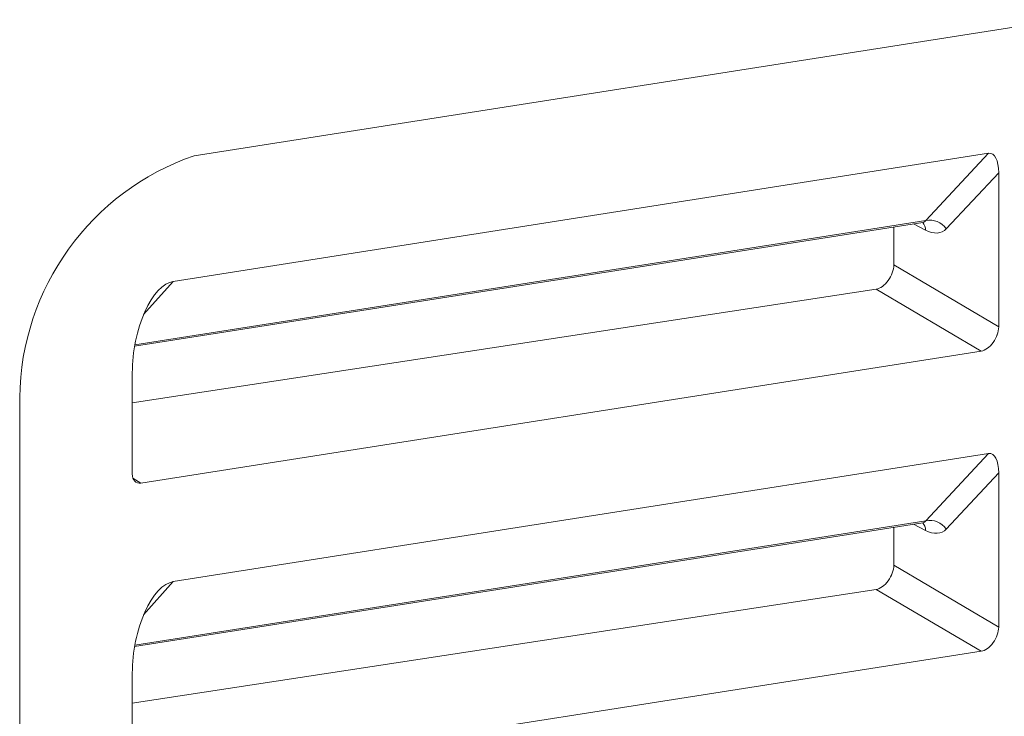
# Model space of a CAD drawing. Header units: millimetres. Extents: x -420 to 420, y -297 to 297.
# Tile 149 of 197: x 278 to 294, y 71 to 82. Entities that reach past the tile are written whole.
import ezdxf

# ---------------------------------------------------------------- set-up
doc = ezdxf.new("R2010")
doc.units = ezdxf.units.MM
doc.header["$MEASUREMENT"] = 0
doc.layers.add('layer 1', color=7, linetype='Continuous')

msp = doc.modelspace()

# ---------------------------------------------------------------- linework, layer by layer
at = {"layer": 'layer 1', "color": 7, "lineweight": 9}
for points in [[(294.7457, 82.1648), (294.7457, 82.1648), (280.5379, 79.9342), (280.5379, 79.9342)], [(280.5379, 79.9342), (278.8434, 79.3491), (277.6988, 77.763), (277.6777, 75.9704)], [(280.1965, 77.8755), (280.1965, 77.8755), (293.5673, 79.9747), (293.5673, 79.9747)], [(292.5376, 78.8729), (292.5376, 78.8729), (293.5673, 79.9747), (293.5673, 79.9747)], [(293.7326, 79.6573), (293.7326, 79.8583), (293.6642, 79.9898), (293.5673, 79.9747)], [(293.7326, 79.6573), (293.7326, 79.8583), (293.6642, 79.9898), (293.5673, 79.9747)], [(293.7326, 79.6573), (293.7326, 79.8583), (293.6642, 79.9898), (293.5673, 79.9747)], [(293.7326, 79.6573), (293.7326, 79.8583), (293.6642, 79.9898), (293.5673, 79.9747)], [(293.7326, 79.6573), (293.7326, 79.8583), (293.6642, 79.9898), (293.5673, 79.9747)], [(293.7326, 79.6573), (293.7326, 79.8583), (293.6642, 79.9898), (293.5673, 79.9747)], [(293.7326, 79.6573), (293.7326, 79.8583), (293.6642, 79.9898), (293.5673, 79.9747)], [(293.7326, 79.6573), (293.7326, 79.8583), (293.6642, 79.9898), (293.5673, 79.9747)], [(293.7326, 79.6573), (293.7326, 79.8583), (293.6642, 79.9898), (293.5673, 79.9747)], [(293.7326, 79.6573), (293.7326, 79.8583), (293.6642, 79.9898), (293.5673, 79.9747)], [(293.7326, 79.6573), (293.7326, 79.8583), (293.6642, 79.9898), (293.5673, 79.9747)], [(293.7326, 79.6573), (293.7326, 79.8583), (293.6642, 79.9898), (293.5673, 79.9747)], [(293.7326, 79.6573), (293.7326, 79.8583), (293.6642, 79.9898), (293.5673, 79.9747)], [(293.7326, 79.6573), (293.7326, 79.8583), (293.6642, 79.9898), (293.5673, 79.9747)], [(293.7326, 79.6573), (293.7326, 79.8583), (293.6642, 79.9898), (293.5673, 79.9747)], [(293.7326, 79.6573), (293.7326, 79.8583), (293.6642, 79.9898), (293.5673, 79.9747)], [(293.7326, 79.6573), (293.7326, 79.8583), (293.6642, 79.9898), (293.5673, 79.9747)], [(293.7326, 79.6573), (293.7326, 79.8583), (293.6642, 79.9898), (293.5673, 79.9747)], [(293.7326, 79.6573), (293.7326, 79.8583), (293.6642, 79.9898), (293.5673, 79.9747)], [(293.7326, 79.6573), (293.7326, 79.8583), (293.6642, 79.9897), (293.5673, 79.9747)], [(293.7326, 79.6573), (293.7326, 79.8583), (293.6642, 79.9897), (293.5673, 79.9747)], [(293.5673, 79.9747), (293.5673, 79.9747), (293.5673, 79.9747), (293.5673, 79.9747)], [(293.7326, 79.6573), (293.7326, 79.6573), (292.8735, 78.738), (292.8735, 78.738)], [(293.7326, 77.1294), (293.7326, 77.1294), (293.7326, 79.6573), (293.7326, 79.6573)], [(293.7326, 79.6573), (293.7326, 79.6573), (293.7326, 79.6573), (293.7326, 79.6573)], [(279.5624, 76.8119), (279.5624, 76.8119), (292.4913, 78.8418), (292.4913, 78.8418)], [(279.5666, 76.8365), (279.5666, 76.8365), (292.5376, 78.8729), (292.5376, 78.8729)], [(292.5325, 78.7152), (292.5325, 78.7152), (292.338, 78.8177), (292.338, 78.8177)], [(292.5325, 78.7152), (292.5351, 78.7616), (292.5184, 78.8072), (292.4865, 78.841)], [(292.4913, 78.8418), (292.512, 78.845), (292.5277, 78.8554), (292.5376, 78.8729)], [(292.4913, 78.8418), (292.512, 78.845), (292.5277, 78.8554), (292.5376, 78.8729)], [(292.4913, 78.8418), (292.512, 78.845), (292.5277, 78.8554), (292.5376, 78.8729)], [(292.4913, 78.8418), (292.512, 78.845), (292.5277, 78.8554), (292.5376, 78.8729)], [(292.4913, 78.8418), (292.512, 78.845), (292.5277, 78.8554), (292.5376, 78.8729)], [(292.4913, 78.8418), (292.512, 78.845), (292.5277, 78.8554), (292.5376, 78.8727)], [(292.4913, 78.8418), (292.512, 78.845), (292.5277, 78.8554), (292.5376, 78.8727)], [(292.4913, 78.8418), (292.512, 78.845), (292.5277, 78.8554), (292.5376, 78.8727)], [(292.4913, 78.8418), (292.512, 78.845), (292.5277, 78.8554), (292.5376, 78.8727)], [(292.4913, 78.8418), (292.512, 78.845), (292.5277, 78.8554), (292.5376, 78.8727)], [(292.4913, 78.8415), (292.512, 78.845), (292.5277, 78.8554), (292.5376, 78.8727)], [(292.4913, 78.8415), (292.512, 78.845), (292.5277, 78.8554), (292.5376, 78.8727)], [(292.4913, 78.8415), (292.512, 78.845), (292.5277, 78.8554), (292.5376, 78.8727)], [(292.4913, 78.8415), (292.512, 78.845), (292.5277, 78.8554), (292.5376, 78.8727)], [(292.4913, 78.8415), (292.512, 78.845), (292.5277, 78.8554), (292.5376, 78.8727)], [(292.4913, 78.8415), (292.512, 78.845), (292.5277, 78.8554), (292.5376, 78.8727)], [(292.4913, 78.8415), (292.512, 78.845), (292.5277, 78.8554), (292.5376, 78.8727)], [(292.4913, 78.8415), (292.512, 78.845), (292.5277, 78.8554), (292.5376, 78.8727)], [(292.4913, 78.8415), (292.512, 78.8447), (292.5277, 78.8554), (292.5376, 78.8727)], [(292.4913, 78.8415), (292.512, 78.8447), (292.5277, 78.8554), (292.5376, 78.8727)], [(292.4913, 78.8415), (292.512, 78.8447), (292.5277, 78.8554), (292.5376, 78.8727)], [(292.4913, 78.8418), (292.4913, 78.8418), (292.4913, 78.8415), (292.4913, 78.8415)], [(292.8735, 78.738), (292.7987, 78.8464), (292.6665, 78.8994), (292.5376, 78.8729)], [(292.5376, 78.8729), (292.5376, 78.8729), (292.5376, 78.8727), (292.5376, 78.8727)], [(292.0123, 78.7664), (292.0123, 78.7664), (292.0123, 78.1444), (292.0123, 78.1444)], [(292.5325, 78.7152), (292.6677, 78.6439), (292.7935, 78.6522), (292.8735, 78.738)], [(292.5325, 78.7152), (292.6677, 78.6439), (292.7935, 78.6522), (292.8735, 78.738)], [(292.5325, 78.7152), (292.6677, 78.6439), (292.7935, 78.6522), (292.8735, 78.7379)], [(292.5325, 78.7152), (292.6677, 78.6439), (292.7935, 78.6522), (292.8735, 78.7379)], [(292.5325, 78.7152), (292.6677, 78.6439), (292.7935, 78.6522), (292.8735, 78.7379)], [(292.5325, 78.7152), (292.6677, 78.6439), (292.7935, 78.6522), (292.8735, 78.7379)], [(292.5325, 78.7152), (292.6677, 78.6439), (292.7935, 78.6522), (292.8735, 78.7379)], [(292.5325, 78.7149), (292.6677, 78.6439), (292.7935, 78.6522), (292.8735, 78.7379)], [(292.5325, 78.7149), (292.6677, 78.6439), (292.7935, 78.6522), (292.8735, 78.7379)], [(292.5325, 78.7149), (292.6677, 78.6439), (292.7935, 78.6522), (292.8735, 78.7379)], [(292.5325, 78.7149), (292.6677, 78.6439), (292.7935, 78.6522), (292.8735, 78.7379)], [(292.5325, 78.7149), (292.6677, 78.6439), (292.7935, 78.6522), (292.8735, 78.7379)], [(292.5325, 78.7149), (292.6677, 78.6439), (292.7935, 78.6522), (292.8735, 78.7379)], [(292.5325, 78.7149), (292.6677, 78.6439), (292.7935, 78.6522), (292.8735, 78.7379)], [(292.5325, 78.7149), (292.6677, 78.6439), (292.7935, 78.6522), (292.8735, 78.7379)], [(292.5325, 78.7149), (292.6677, 78.6439), (292.7935, 78.6522), (292.8735, 78.7379)], [(292.5325, 78.7149), (292.6677, 78.6439), (292.7935, 78.6522), (292.8735, 78.7379)], [(292.5325, 78.7149), (292.6677, 78.6439), (292.7935, 78.6522), (292.8735, 78.7379)], [(292.5325, 78.7149), (292.6677, 78.6439), (292.7935, 78.6522), (292.8735, 78.7379)], [(292.5325, 78.7149), (292.6677, 78.6439), (292.7935, 78.6522), (292.8735, 78.7379)], [(292.5325, 78.7149), (292.6677, 78.6439), (292.7935, 78.6522), (292.8735, 78.7379)], [(292.5325, 78.7152), (292.5325, 78.7152), (292.5325, 78.7149), (292.5325, 78.7149)], [(292.8735, 78.738), (292.8735, 78.738), (292.8735, 78.7379), (292.8735, 78.7379)], [(292.0123, 78.1444), (292.0123, 78.1444), (293.7326, 77.1294), (293.7326, 77.1294)], [(292.0123, 78.1444), (292.0123, 78.1444), (292.0123, 78.1444), (292.0123, 78.1444)], [(280.1965, 77.8755), (280.1965, 77.8755), (279.7091, 77.3301), (279.7091, 77.3301)], [(280.1965, 77.8755), (280.1965, 77.8755), (280.1965, 77.8755), (280.1965, 77.8755)], [(291.9209, 77.8906), (291.9209, 77.8906), (291.9209, 77.8906), (291.9209, 77.8906)], [(291.7248, 77.7489), (291.7248, 77.7489), (279.5249, 75.8824), (279.5249, 75.8824)], [(293.4469, 76.7332), (293.4469, 76.7332), (291.7248, 77.7489), (291.7248, 77.7489)], [(291.7248, 77.7489), (291.7248, 77.7489), (291.7248, 77.7489), (291.7248, 77.7489)], [(279.7296, 77.3776), (279.7296, 77.3776), (279.7296, 77.3776), (279.7296, 77.3776)], [(293.7326, 77.1294), (293.7326, 77.1294), (293.7326, 77.1292), (293.7326, 77.1292)], [(293.6419, 76.8754), (293.6419, 76.8754), (293.6419, 76.8753), (293.6419, 76.8753)], [(279.6649, 74.5696), (279.6649, 74.5696), (293.4469, 76.7332), (293.4469, 76.7332)], [(293.4469, 76.7332), (293.4469, 76.7332), (293.4469, 76.733), (293.4469, 76.733)], [(279.5249, 76.3773), (279.5249, 76.3773), (279.5249, 76.3771), (279.5249, 76.3771)], [(279.5249, 76.3773), (279.5249, 76.3773), (279.5249, 74.7198), (279.5249, 74.7198)], [(277.6777, 75.9704), (277.6777, 75.9704), (277.6777, 44.2931), (277.6777, 44.2931)], [(280.1965, 72.9535), (280.1965, 72.9535), (293.5673, 75.0526), (293.5673, 75.0526)], [(292.5376, 73.9507), (292.5376, 73.9507), (293.5673, 75.0526), (293.5673, 75.0526)], [(293.7326, 74.7353), (293.7326, 74.9362), (293.6642, 75.0679), (293.5673, 75.0526)], [(293.7326, 74.7353), (293.7326, 74.9362), (293.6642, 75.0679), (293.5673, 75.0526)], [(293.7326, 74.7353), (293.7326, 74.9362), (293.6642, 75.0679), (293.5673, 75.0526)], [(293.7326, 74.7353), (293.7326, 74.9362), (293.6642, 75.0679), (293.5673, 75.0526)], [(293.7326, 74.7353), (293.7326, 74.9362), (293.6642, 75.0679), (293.5673, 75.0526)], [(293.7326, 74.7353), (293.7326, 74.9362), (293.6642, 75.0677), (293.5673, 75.0526)], [(293.7326, 74.7353), (293.7326, 74.9362), (293.6642, 75.0677), (293.5673, 75.0526)], [(293.7326, 74.7353), (293.7326, 74.9362), (293.6642, 75.0677), (293.5673, 75.0526)], [(293.7326, 74.7353), (293.7326, 74.9362), (293.6642, 75.0677), (293.5673, 75.0526)], [(293.7326, 74.7353), (293.7326, 74.9361), (293.6642, 75.0677), (293.5673, 75.0526)], [(293.7326, 74.7353), (293.7326, 74.9361), (293.6642, 75.0677), (293.5673, 75.0526)], [(293.7326, 74.7353), (293.7326, 74.9361), (293.6642, 75.0677), (293.5673, 75.0526)], [(293.7326, 74.7353), (293.7326, 74.9361), (293.6642, 75.0677), (293.5673, 75.0526)], [(293.7326, 74.7353), (293.7326, 74.9361), (293.6642, 75.0677), (293.5673, 75.0526)], [(293.7326, 74.7353), (293.7326, 74.9361), (293.6642, 75.0677), (293.5673, 75.0526)], [(293.7326, 74.7353), (293.7326, 74.9361), (293.6642, 75.0677), (293.5673, 75.0526)], [(293.7326, 74.7353), (293.7326, 74.9361), (293.6642, 75.0677), (293.5673, 75.0526)], [(293.7326, 74.7353), (293.7326, 74.9361), (293.6642, 75.0677), (293.5673, 75.0526)], [(293.7326, 74.7353), (293.7326, 74.9361), (293.6642, 75.0677), (293.5673, 75.0526)], [(293.7326, 74.7353), (293.7326, 74.9361), (293.6642, 75.0677), (293.5673, 75.0526)], [(293.7326, 74.7353), (293.7326, 74.9361), (293.6642, 75.0677), (293.5673, 75.0526)], [(293.5673, 75.0526), (293.5673, 75.0526), (293.5673, 75.0526), (293.5673, 75.0526)], [(279.5249, 74.7198), (279.5249, 74.6163), (279.5809, 74.5563), (279.6649, 74.5696)], [(279.5249, 74.7198), (279.5249, 74.7198), (279.5249, 74.7196), (279.5249, 74.7196)], [(279.5249, 74.7198), (279.5249, 74.6163), (279.5809, 74.5563), (279.6649, 74.5696)], [(279.5249, 74.7198), (279.5249, 74.6163), (279.5809, 74.5563), (279.6649, 74.5696)], [(279.5249, 74.7198), (279.5249, 74.6163), (279.5809, 74.5563), (279.6649, 74.5696)], [(279.5249, 74.7198), (279.5249, 74.6163), (279.5809, 74.5563), (279.6649, 74.5696)], [(279.5249, 74.7198), (279.5249, 74.6163), (279.5809, 74.5563), (279.6649, 74.5696)], [(279.5249, 74.7198), (279.5249, 74.6163), (279.5809, 74.5563), (279.6649, 74.5696)], [(279.5249, 74.7198), (279.5249, 74.6163), (279.5809, 74.5563), (279.6649, 74.5696)], [(279.5249, 74.7198), (279.5249, 74.6163), (279.5809, 74.5563), (279.6649, 74.5696)], [(279.5249, 74.7198), (279.5249, 74.6163), (279.5809, 74.5563), (279.6649, 74.5696)], [(279.5249, 74.7198), (279.5249, 74.6163), (279.5809, 74.5563), (279.6649, 74.5696)], [(279.5249, 74.7198), (279.5249, 74.6163), (279.5809, 74.5563), (279.6649, 74.5696)], [(279.5249, 74.7198), (279.5249, 74.6163), (279.5809, 74.5563), (279.6649, 74.5696)], [(279.5249, 74.7196), (279.5249, 74.6163), (279.5809, 74.5563), (279.6649, 74.5696)], [(279.5249, 74.7196), (279.5249, 74.6163), (279.5809, 74.5563), (279.6649, 74.5696)], [(279.5249, 74.7196), (279.5249, 74.6163), (279.5809, 74.5563), (279.6649, 74.5696)], [(279.5249, 74.7196), (279.5249, 74.6163), (279.5809, 74.5563), (279.6649, 74.5696)], [(279.5249, 74.7196), (279.5249, 74.6163), (279.5809, 74.5563), (279.6649, 74.5696)], [(279.5249, 74.7196), (279.5249, 74.6163), (279.5809, 74.5563), (279.6649, 74.5696)], [(279.5249, 74.7196), (279.5249, 74.6163), (279.5809, 74.5563), (279.6649, 74.5696)], [(279.5249, 74.7196), (279.5249, 74.6163), (279.5809, 74.5563), (279.6649, 74.5696)], [(279.5347, 74.6517), (279.5347, 74.6517), (279.6649, 74.5696), (279.6649, 74.5696)], [(293.7326, 74.7353), (293.7326, 74.7353), (292.8735, 73.8159), (292.8735, 73.8159)], [(293.7326, 72.2074), (293.7326, 72.2074), (293.7326, 74.7353), (293.7326, 74.7353)], [(293.7326, 74.7353), (293.7326, 74.7353), (293.7326, 74.7353), (293.7326, 74.7353)], [(279.6649, 74.5696), (279.6649, 74.5696), (279.6649, 74.5696), (279.6649, 74.5696)], [(292.8735, 73.8159), (292.7987, 73.9243), (292.6665, 73.9774), (292.5376, 73.9507)], [(279.5624, 71.89), (279.5624, 71.89), (292.4913, 73.9196), (292.4913, 73.9196)], [(279.5666, 71.9145), (279.5666, 71.9145), (292.5376, 73.9507), (292.5376, 73.9507)], [(292.0123, 73.8443), (292.0123, 73.8443), (292.0123, 73.2223), (292.0123, 73.2223)], [(292.5325, 73.793), (292.5325, 73.793), (292.338, 73.8956), (292.338, 73.8956)], [(292.5325, 73.793), (292.5351, 73.8396), (292.5184, 73.8849), (292.4865, 73.9189)], [(292.4913, 73.9196), (292.512, 73.923), (292.5277, 73.9334), (292.5376, 73.9507)], [(292.4913, 73.9196), (292.512, 73.923), (292.5277, 73.9334), (292.5376, 73.9507)], [(292.4913, 73.9196), (292.512, 73.923), (292.5277, 73.9334), (292.5376, 73.9507)], [(292.4913, 73.9196), (292.512, 73.923), (292.5277, 73.9334), (292.5376, 73.9507)], [(292.4913, 73.9196), (292.512, 73.923), (292.5277, 73.9334), (292.5376, 73.9507)], [(292.4913, 73.9196), (292.512, 73.9228), (292.5277, 73.9334), (292.5376, 73.9507)], [(292.4913, 73.9196), (292.512, 73.9228), (292.5277, 73.9334), (292.5376, 73.9507)], [(292.4913, 73.9196), (292.512, 73.9228), (292.5277, 73.9334), (292.5376, 73.9507)], [(292.4913, 73.9196), (292.512, 73.9228), (292.5277, 73.9334), (292.5376, 73.9507)], [(292.4913, 73.9196), (292.512, 73.9228), (292.5277, 73.9334), (292.5376, 73.9507)], [(292.4913, 73.9196), (292.512, 73.9228), (292.5277, 73.9334), (292.5376, 73.9507)], [(292.4913, 73.9196), (292.512, 73.9228), (292.5277, 73.9334), (292.5376, 73.9507)], [(292.4913, 73.9196), (292.512, 73.9228), (292.5277, 73.9334), (292.5376, 73.9507)], [(292.4913, 73.9196), (292.512, 73.9228), (292.5277, 73.9334), (292.5376, 73.9507)], [(292.4913, 73.9196), (292.512, 73.9228), (292.5277, 73.9334), (292.5376, 73.9507)], [(292.4913, 73.9196), (292.512, 73.9228), (292.5277, 73.9334), (292.5376, 73.9507)], [(292.4913, 73.9196), (292.512, 73.9228), (292.5277, 73.9334), (292.5376, 73.9507)], [(292.4913, 73.9196), (292.512, 73.9228), (292.5277, 73.9334), (292.5376, 73.9507)], [(292.4913, 73.9196), (292.512, 73.9228), (292.5277, 73.9334), (292.5376, 73.9507)], [(292.4913, 73.9196), (292.512, 73.9228), (292.5277, 73.9334), (292.5376, 73.9507)], [(292.4913, 73.9196), (292.512, 73.9228), (292.5277, 73.9334), (292.5376, 73.9507)], [(292.4913, 73.9196), (292.4913, 73.9196), (292.4913, 73.9196), (292.4913, 73.9196)], [(292.5325, 73.793), (292.6677, 73.7218), (292.7935, 73.7303), (292.8735, 73.8159)], [(292.5325, 73.793), (292.6677, 73.7218), (292.7935, 73.7303), (292.8735, 73.8159)], [(292.5325, 73.793), (292.6677, 73.7218), (292.7935, 73.7303), (292.8735, 73.8159)], [(292.5325, 73.793), (292.6677, 73.7218), (292.7935, 73.7303), (292.8735, 73.8159)], [(292.5325, 73.793), (292.6677, 73.7218), (292.7935, 73.7303), (292.8735, 73.8159)], [(292.5325, 73.793), (292.6677, 73.7218), (292.7935, 73.7303), (292.8735, 73.8159)], [(292.5325, 73.793), (292.6677, 73.7218), (292.7935, 73.7303), (292.8735, 73.8159)], [(292.5325, 73.793), (292.6677, 73.7218), (292.7935, 73.7303), (292.8735, 73.8159)], [(292.5325, 73.793), (292.6677, 73.7218), (292.7935, 73.7303), (292.8735, 73.8159)], [(292.5325, 73.793), (292.6677, 73.7218), (292.7935, 73.7303), (292.8735, 73.8159)], [(292.5325, 73.793), (292.6677, 73.7218), (292.7935, 73.7303), (292.8735, 73.8159)], [(292.5325, 73.793), (292.6677, 73.7218), (292.7935, 73.7303), (292.8735, 73.8159)], [(292.5325, 73.793), (292.6677, 73.7218), (292.7935, 73.7303), (292.8735, 73.8159)], [(292.5325, 73.793), (292.6677, 73.7218), (292.7935, 73.7303), (292.8735, 73.8159)], [(292.5325, 73.793), (292.6677, 73.7218), (292.7935, 73.7303), (292.8735, 73.8159)], [(292.5325, 73.793), (292.6677, 73.7218), (292.7935, 73.7303), (292.8735, 73.8159)], [(292.5325, 73.793), (292.6677, 73.7218), (292.7935, 73.7303), (292.8735, 73.8159)], [(292.5325, 73.793), (292.6677, 73.7218), (292.7935, 73.7303), (292.8735, 73.8159)], [(292.5325, 73.793), (292.6677, 73.7218), (292.7935, 73.7303), (292.8735, 73.8159)], [(292.5325, 73.793), (292.6677, 73.7218), (292.7935, 73.7303), (292.8735, 73.8159)], [(292.5325, 73.793), (292.6677, 73.7218), (292.7935, 73.7303), (292.8735, 73.8159)], [(292.5325, 73.793), (292.5325, 73.793), (292.5325, 73.793), (292.5325, 73.793)], [(292.5376, 73.9507), (292.5376, 73.9507), (292.5376, 73.9507), (292.5376, 73.9507)], [(292.8735, 73.8159), (292.8735, 73.8159), (292.8735, 73.8159), (292.8735, 73.8159)], [(292.0123, 73.2223), (292.0123, 73.2223), (293.7326, 72.2074), (293.7326, 72.2074)], [(292.0123, 73.2223), (292.0123, 73.2223), (292.0123, 73.2221), (292.0123, 73.2221)], [(291.7248, 72.8268), (291.7248, 72.8268), (279.5249, 70.9605), (279.5249, 70.9605)], [(280.1965, 72.9535), (280.1965, 72.9535), (279.7091, 72.4082), (279.7091, 72.4082)], [(280.1965, 72.9535), (280.1965, 72.9535), (280.1965, 72.9535), (280.1965, 72.9535)], [(293.4469, 71.8112), (293.4469, 71.8112), (291.7248, 72.8268), (291.7248, 72.8268)], [(291.7248, 72.8268), (291.7248, 72.8268), (291.7248, 72.8268), (291.7248, 72.8268)], [(291.9209, 72.9685), (291.9209, 72.9685), (291.9209, 72.9685), (291.9209, 72.9685)], [(279.7296, 72.4556), (279.7296, 72.4556), (279.7296, 72.4554), (279.7296, 72.4554)], [(293.7326, 72.2074), (293.7326, 72.2074), (293.7326, 72.2072), (293.7326, 72.2072)], [(293.6419, 71.9532), (293.6419, 71.9532), (293.6419, 71.9532), (293.6419, 71.9532)], [(279.6649, 69.6475), (279.6649, 69.6475), (293.4469, 71.8112), (293.4469, 71.8112)], [(293.4469, 71.8112), (293.4469, 71.8112), (293.4469, 71.811), (293.4469, 71.811)], [(279.5249, 71.4554), (279.5249, 71.4554), (279.5249, 71.4551), (279.5249, 71.4551)], [(279.5249, 71.4554), (279.5249, 71.4554), (279.5249, 69.7977), (279.5249, 69.7977)]]:
    msp.add_open_spline(points, degree=3, dxfattribs=at)
for points in [[(292.4869, 78.8391), (292.4955, 78.8401), (292.5041, 78.8411), (292.5002, 78.8423), (292.5002, 78.8423), (292.5002, 78.8423), (292.4999, 78.8423), (292.4999, 78.8423)], [(291.7248, 77.7489), (291.7904, 77.7589), (291.8638, 77.8118), (291.9209, 77.8906), (291.9209, 77.8906), (291.9781, 77.9694), (292.0123, 78.064), (292.0123, 78.1444)], [(291.7248, 77.7489), (291.7904, 77.7589), (291.8638, 77.8118), (291.9209, 77.8906), (291.9209, 77.8906), (291.9781, 77.9694), (292.0123, 78.064), (292.0123, 78.1444)], [(291.7248, 77.7489), (291.7904, 77.7589), (291.8638, 77.8118), (291.9209, 77.8906), (291.9209, 77.8906), (291.9781, 77.9694), (292.0123, 78.064), (292.0123, 78.1444)], [(291.7248, 77.7489), (291.7904, 77.7589), (291.8638, 77.8118), (291.9209, 77.8906), (291.9209, 77.8906), (291.9781, 77.9694), (292.0123, 78.064), (292.0123, 78.1444)], [(291.7248, 77.7489), (291.7904, 77.7589), (291.8638, 77.8118), (291.9209, 77.8906), (291.9209, 77.8906), (291.9781, 77.9694), (292.0123, 78.064), (292.0123, 78.1444)], [(291.7248, 77.7489), (291.7904, 77.7589), (291.8638, 77.8118), (291.9209, 77.8906), (291.9209, 77.8906), (291.9781, 77.9694), (292.0123, 78.064), (292.0123, 78.1444)], [(291.7248, 77.7489), (291.7904, 77.7589), (291.8638, 77.8118), (291.9209, 77.8906), (291.9209, 77.8906), (291.9781, 77.9694), (292.0123, 78.064), (292.0123, 78.1444)], [(291.7248, 77.7489), (291.7904, 77.7589), (291.8638, 77.8118), (291.9209, 77.8906), (291.9209, 77.8906), (291.9781, 77.9694), (292.0123, 78.064), (292.0123, 78.1444)], [(291.7248, 77.7489), (291.7904, 77.7589), (291.8638, 77.8118), (291.9209, 77.8906), (291.9209, 77.8906), (291.9781, 77.9694), (292.0123, 78.064), (292.0123, 78.1444)], [(291.7248, 77.7489), (291.7904, 77.7589), (291.8638, 77.8118), (291.9209, 77.8906), (291.9209, 77.8906), (291.9781, 77.9694), (292.0123, 78.064), (292.0123, 78.1444)], [(291.7248, 77.7489), (291.7904, 77.7589), (291.8638, 77.8118), (291.9209, 77.8906), (291.9209, 77.8906), (291.9781, 77.9694), (292.0123, 78.064), (292.0123, 78.1444)], [(291.7248, 77.7489), (291.7904, 77.7589), (291.8638, 77.8118), (291.9209, 77.8906), (291.9209, 77.8906), (291.9781, 77.9694), (292.0123, 78.064), (292.0123, 78.1444)], [(291.7248, 77.7489), (291.7904, 77.7589), (291.8638, 77.8118), (291.9209, 77.8906), (291.9209, 77.8906), (291.9781, 77.9694), (292.0123, 78.064), (292.0123, 78.1444)], [(291.7248, 77.7489), (291.7904, 77.7589), (291.8638, 77.8118), (291.9209, 77.8906), (291.9209, 77.8906), (291.9781, 77.9694), (292.0123, 78.064), (292.0123, 78.1444)], [(291.7248, 77.7489), (291.7904, 77.7589), (291.8638, 77.8118), (291.9209, 77.8906), (291.9209, 77.8906), (291.9781, 77.9694), (292.0123, 78.064), (292.0123, 78.1444)], [(291.7248, 77.7489), (291.7904, 77.7589), (291.8638, 77.8118), (291.9209, 77.8906), (291.9209, 77.8906), (291.9781, 77.9694), (292.0123, 78.064), (292.0123, 78.1444)], [(291.7248, 77.7489), (291.7904, 77.7589), (291.8638, 77.8118), (291.9209, 77.8906), (291.9209, 77.8906), (291.9781, 77.9694), (292.0123, 78.064), (292.0123, 78.1444)], [(291.7248, 77.7489), (291.7904, 77.7589), (291.8638, 77.8118), (291.9209, 77.8906), (291.9209, 77.8906), (291.9781, 77.9694), (292.0123, 78.064), (292.0123, 78.1444)], [(291.7248, 77.7489), (291.7904, 77.7589), (291.8638, 77.8118), (291.9209, 77.8906), (291.9209, 77.8906), (291.9781, 77.9694), (292.0123, 78.064), (292.0123, 78.1444)], [(291.7248, 77.7489), (291.7904, 77.7589), (291.8638, 77.8118), (291.9209, 77.8906), (291.9209, 77.8906), (291.9781, 77.9694), (292.0123, 78.064), (292.0123, 78.1444)], [(291.7248, 77.7489), (291.7904, 77.7589), (291.8638, 77.8118), (291.9209, 77.8906), (291.9209, 77.8906), (291.9781, 77.9694), (292.0123, 78.064), (292.0123, 78.1444)], [(280.1965, 77.8755), (280.0303, 77.8496), (279.8594, 77.6671), (279.7296, 77.3776), (279.7296, 77.3776), (279.5998, 77.088), (279.5249, 76.7215), (279.5249, 76.3773)], [(280.1965, 77.8755), (280.0303, 77.8496), (279.8594, 77.6671), (279.7296, 77.3776), (279.7296, 77.3776), (279.5998, 77.088), (279.5249, 76.7215), (279.5249, 76.3773)], [(280.1965, 77.8755), (280.0303, 77.8496), (279.8594, 77.6671), (279.7296, 77.3776), (279.7296, 77.3776), (279.5998, 77.088), (279.5249, 76.7215), (279.5249, 76.3773)], [(280.1965, 77.8755), (280.0303, 77.8496), (279.8594, 77.6671), (279.7296, 77.3776), (279.7296, 77.3776), (279.5998, 77.088), (279.5249, 76.7215), (279.5249, 76.3773)], [(280.1965, 77.8755), (280.0303, 77.8496), (279.8594, 77.6671), (279.7296, 77.3776), (279.7296, 77.3776), (279.5998, 77.088), (279.5249, 76.7215), (279.5249, 76.3773)], [(280.1965, 77.8755), (280.0303, 77.8496), (279.8594, 77.6671), (279.7296, 77.3776), (279.7296, 77.3776), (279.5998, 77.088), (279.5249, 76.7215), (279.5249, 76.3773)], [(280.1965, 77.8755), (280.0303, 77.8496), (279.8594, 77.6671), (279.7296, 77.3776), (279.7296, 77.3776), (279.5998, 77.088), (279.5249, 76.7215), (279.5249, 76.3773)], [(280.1965, 77.8755), (280.0303, 77.8496), (279.8594, 77.6671), (279.7296, 77.3776), (279.7296, 77.3776), (279.5998, 77.088), (279.5249, 76.7215), (279.5249, 76.3773)], [(280.1965, 77.8755), (280.0303, 77.8496), (279.8594, 77.667), (279.7296, 77.3776), (279.7296, 77.3776), (279.5998, 77.088), (279.5249, 76.7215), (279.5249, 76.3773)], [(280.1965, 77.8755), (280.0303, 77.8496), (279.8594, 77.667), (279.7296, 77.3776), (279.7296, 77.3776), (279.5998, 77.088), (279.5249, 76.7215), (279.5249, 76.3773)], [(280.1965, 77.8755), (280.0303, 77.8496), (279.8594, 77.667), (279.7296, 77.3776), (279.7296, 77.3776), (279.5998, 77.088), (279.5249, 76.7215), (279.5249, 76.3773)], [(280.1965, 77.8755), (280.0303, 77.8496), (279.8594, 77.667), (279.7296, 77.3776), (279.7296, 77.3776), (279.5998, 77.088), (279.5249, 76.7215), (279.5249, 76.3773)], [(280.1965, 77.8755), (280.0303, 77.8496), (279.8594, 77.667), (279.7296, 77.3776), (279.7296, 77.3776), (279.5998, 77.088), (279.5249, 76.7215), (279.5249, 76.3773)], [(280.1965, 77.8755), (280.0303, 77.8496), (279.8594, 77.667), (279.7296, 77.3776), (279.7296, 77.3776), (279.5998, 77.088), (279.5249, 76.7215), (279.5249, 76.3773)], [(280.1965, 77.8755), (280.0303, 77.8496), (279.8594, 77.667), (279.7296, 77.3776), (279.7296, 77.3776), (279.5998, 77.088), (279.5249, 76.7215), (279.5249, 76.3773)], [(280.1965, 77.8755), (280.0303, 77.8496), (279.8594, 77.667), (279.7296, 77.3776), (279.7296, 77.3776), (279.5998, 77.088), (279.5249, 76.7215), (279.5249, 76.3771)], [(280.1965, 77.8755), (280.0303, 77.8493), (279.8594, 77.667), (279.7296, 77.3776), (279.7296, 77.3776), (279.5998, 77.088), (279.5249, 76.7215), (279.5249, 76.3771)], [(280.1965, 77.8755), (280.0303, 77.8493), (279.8594, 77.667), (279.7296, 77.3776), (279.7296, 77.3776), (279.5998, 77.088), (279.5249, 76.7215), (279.5249, 76.3771)], [(280.1965, 77.8755), (280.0303, 77.8493), (279.8594, 77.667), (279.7296, 77.3776), (279.7296, 77.3776), (279.5998, 77.088), (279.5249, 76.7215), (279.5249, 76.3771)], [(280.1965, 77.8755), (280.0303, 77.8493), (279.8594, 77.667), (279.7296, 77.3776), (279.7296, 77.3776), (279.5998, 77.088), (279.5249, 76.7215), (279.5249, 76.3771)], [(280.1965, 77.8755), (280.0303, 77.8493), (279.8594, 77.667), (279.7296, 77.3776), (279.7296, 77.3776), (279.5998, 77.088), (279.5249, 76.7215), (279.5249, 76.3771)], [(293.4469, 76.7332), (293.5123, 76.7434), (293.585, 76.7965), (293.6419, 76.8754), (293.6419, 76.8754), (293.6989, 76.9542), (293.7326, 77.0491), (293.7326, 77.1294)], [(293.4469, 76.7332), (293.5123, 76.7434), (293.585, 76.7965), (293.6419, 76.8754), (293.6419, 76.8754), (293.6989, 76.9542), (293.7326, 77.0491), (293.7326, 77.1294)], [(293.4469, 76.7332), (293.5123, 76.7434), (293.585, 76.7965), (293.6419, 76.8754), (293.6419, 76.8754), (293.6989, 76.9542), (293.7326, 77.0491), (293.7326, 77.1294)], [(293.4469, 76.7332), (293.5123, 76.7434), (293.585, 76.7965), (293.6419, 76.8754), (293.6419, 76.8754), (293.6989, 76.9542), (293.7326, 77.0491), (293.7326, 77.1294)], [(293.4469, 76.7332), (293.5123, 76.7434), (293.585, 76.7965), (293.6419, 76.8754), (293.6419, 76.8754), (293.6989, 76.9542), (293.7326, 77.0491), (293.7326, 77.1294)], [(293.4469, 76.7332), (293.5123, 76.7434), (293.585, 76.7965), (293.6419, 76.8754), (293.6419, 76.8754), (293.6989, 76.9542), (293.7326, 77.0491), (293.7326, 77.1294)], [(293.4469, 76.7332), (293.5123, 76.7434), (293.585, 76.7965), (293.6419, 76.8754), (293.6419, 76.8754), (293.6989, 76.9542), (293.7326, 77.0491), (293.7326, 77.1294)], [(293.4469, 76.7332), (293.5123, 76.7434), (293.585, 76.7965), (293.6419, 76.8754), (293.6419, 76.8754), (293.6989, 76.9542), (293.7326, 77.0491), (293.7326, 77.1294)], [(293.4469, 76.7332), (293.5123, 76.7434), (293.585, 76.7965), (293.6419, 76.8754), (293.6419, 76.8754), (293.6989, 76.9542), (293.7326, 77.0491), (293.7326, 77.1294)], [(293.4469, 76.7332), (293.5123, 76.7434), (293.585, 76.7965), (293.6419, 76.8754), (293.6419, 76.8754), (293.6989, 76.9542), (293.7326, 77.0491), (293.7326, 77.1294)], [(293.4469, 76.7332), (293.5123, 76.7434), (293.585, 76.7965), (293.6419, 76.8753), (293.6419, 76.8753), (293.6989, 76.9542), (293.7326, 77.0491), (293.7326, 77.1294)], [(293.4469, 76.7332), (293.5123, 76.7434), (293.585, 76.7965), (293.6419, 76.8753), (293.6419, 76.8753), (293.6989, 76.9542), (293.7326, 77.0491), (293.7326, 77.1294)], [(293.4469, 76.7332), (293.5123, 76.7434), (293.585, 76.7965), (293.6419, 76.8753), (293.6419, 76.8753), (293.6989, 76.9542), (293.7326, 77.0491), (293.7326, 77.1294)], [(293.4469, 76.7332), (293.5123, 76.7434), (293.585, 76.7965), (293.6419, 76.8753), (293.6419, 76.8753), (293.6989, 76.9542), (293.7326, 77.0491), (293.7326, 77.1294)], [(293.4469, 76.7332), (293.5123, 76.7434), (293.585, 76.7965), (293.6419, 76.8753), (293.6419, 76.8753), (293.6989, 76.9542), (293.7326, 77.0491), (293.7326, 77.1294)], [(293.4469, 76.7332), (293.5123, 76.7434), (293.585, 76.7965), (293.6419, 76.8753), (293.6419, 76.8753), (293.6989, 76.9542), (293.7326, 77.0491), (293.7326, 77.1292)], [(293.4469, 76.733), (293.5123, 76.7434), (293.585, 76.7965), (293.6419, 76.8753), (293.6419, 76.8753), (293.6989, 76.9542), (293.7326, 77.0491), (293.7326, 77.1292)], [(293.4469, 76.733), (293.5123, 76.7434), (293.585, 76.7965), (293.6419, 76.8753), (293.6419, 76.8753), (293.6989, 76.9542), (293.7326, 77.0491), (293.7326, 77.1292)], [(293.4469, 76.733), (293.5123, 76.7434), (293.585, 76.7965), (293.6419, 76.8753), (293.6419, 76.8753), (293.6989, 76.9542), (293.7326, 77.0491), (293.7326, 77.1292)], [(293.4469, 76.733), (293.5123, 76.7432), (293.585, 76.7965), (293.6419, 76.8753), (293.6419, 76.8753), (293.6989, 76.9542), (293.7326, 77.0491), (293.7326, 77.1292)], [(293.4469, 76.733), (293.5123, 76.7432), (293.585, 76.7965), (293.6419, 76.8753), (293.6419, 76.8753), (293.6989, 76.9542), (293.7326, 77.0491), (293.7326, 77.1292)], [(292.4869, 73.9169), (292.4955, 73.9179), (292.5041, 73.9189), (292.5002, 73.9201), (292.5002, 73.9201), (292.5002, 73.9201), (292.4999, 73.9201), (292.4999, 73.9201)], [(291.7248, 72.8268), (291.7904, 72.837), (291.8638, 72.8898), (291.9209, 72.9685), (291.9209, 72.9685), (291.9781, 73.0473), (292.0123, 73.142), (292.0123, 73.2223)], [(291.7248, 72.8268), (291.7904, 72.837), (291.8638, 72.8898), (291.9209, 72.9685), (291.9209, 72.9685), (291.9781, 73.0473), (292.0123, 73.142), (292.0123, 73.2223)], [(291.7248, 72.8268), (291.7904, 72.837), (291.8638, 72.8898), (291.9209, 72.9685), (291.9209, 72.9685), (291.9781, 73.0473), (292.0123, 73.142), (292.0123, 73.2223)], [(291.7248, 72.8268), (291.7904, 72.837), (291.8638, 72.8898), (291.9209, 72.9685), (291.9209, 72.9685), (291.9781, 73.0473), (292.0123, 73.142), (292.0123, 73.2223)], [(291.7248, 72.8268), (291.7904, 72.837), (291.8638, 72.8898), (291.9209, 72.9685), (291.9209, 72.9685), (291.9781, 73.0473), (292.0123, 73.142), (292.0123, 73.2223)], [(291.7248, 72.8268), (291.7904, 72.837), (291.8638, 72.8898), (291.9209, 72.9685), (291.9209, 72.9685), (291.9781, 73.0473), (292.0123, 73.142), (292.0123, 73.2223)], [(291.7248, 72.8268), (291.7904, 72.837), (291.8638, 72.8898), (291.9209, 72.9685), (291.9209, 72.9685), (291.9781, 73.0473), (292.0123, 73.142), (292.0123, 73.2223)], [(291.7248, 72.8268), (291.7904, 72.837), (291.8638, 72.8898), (291.9209, 72.9685), (291.9209, 72.9685), (291.9781, 73.0473), (292.0123, 73.142), (292.0123, 73.2223)], [(291.7248, 72.8268), (291.7904, 72.837), (291.8638, 72.8898), (291.9209, 72.9685), (291.9209, 72.9685), (291.9781, 73.0473), (292.0123, 73.142), (292.0123, 73.2223)], [(291.7248, 72.8268), (291.7904, 72.837), (291.8638, 72.8898), (291.9209, 72.9685), (291.9209, 72.9685), (291.9781, 73.0473), (292.0123, 73.142), (292.0123, 73.2223)], [(291.7248, 72.8268), (291.7904, 72.837), (291.8638, 72.8898), (291.9209, 72.9685), (291.9209, 72.9685), (291.9781, 73.0473), (292.0123, 73.142), (292.0123, 73.2223)], [(291.7248, 72.8268), (291.7904, 72.837), (291.8638, 72.8898), (291.9209, 72.9685), (291.9209, 72.9685), (291.9781, 73.0473), (292.0123, 73.142), (292.0123, 73.2221)], [(291.7248, 72.8268), (291.7904, 72.837), (291.8638, 72.8898), (291.9209, 72.9685), (291.9209, 72.9685), (291.9781, 73.0473), (292.0123, 73.142), (292.0123, 73.2221)], [(291.7248, 72.8268), (291.7904, 72.837), (291.8638, 72.8898), (291.9209, 72.9685), (291.9209, 72.9685), (291.9781, 73.0473), (292.0123, 73.142), (292.0123, 73.2221)], [(291.7248, 72.8268), (291.7904, 72.837), (291.8638, 72.8898), (291.9209, 72.9685), (291.9209, 72.9685), (291.9781, 73.0473), (292.0123, 73.142), (292.0123, 73.2221)], [(291.7248, 72.8268), (291.7904, 72.837), (291.8638, 72.8898), (291.9209, 72.9685), (291.9209, 72.9685), (291.9781, 73.0471), (292.0123, 73.142), (292.0123, 73.2221)], [(291.7248, 72.8268), (291.7904, 72.837), (291.8638, 72.8898), (291.9209, 72.9685), (291.9209, 72.9685), (291.9781, 73.0471), (292.0123, 73.142), (292.0123, 73.2221)], [(291.7248, 72.8268), (291.7904, 72.837), (291.8638, 72.8898), (291.9209, 72.9685), (291.9209, 72.9685), (291.9781, 73.0471), (292.0123, 73.142), (292.0123, 73.2221)], [(291.7248, 72.8268), (291.7904, 72.837), (291.8638, 72.8898), (291.9209, 72.9685), (291.9209, 72.9685), (291.9781, 73.0471), (292.0123, 73.142), (292.0123, 73.2221)], [(291.7248, 72.8268), (291.7904, 72.837), (291.8638, 72.8898), (291.9209, 72.9685), (291.9209, 72.9685), (291.9781, 73.0471), (292.0123, 73.142), (292.0123, 73.2221)], [(291.7248, 72.8268), (291.7904, 72.837), (291.8638, 72.8898), (291.9209, 72.9685), (291.9209, 72.9685), (291.9781, 73.0471), (292.0123, 73.142), (292.0123, 73.2221)], [(280.1965, 72.9535), (280.0303, 72.9276), (279.8594, 72.7449), (279.7296, 72.4556), (279.7296, 72.4556), (279.5998, 72.1661), (279.5249, 71.7996), (279.5249, 71.4554)], [(280.1965, 72.9535), (280.0303, 72.9276), (279.8594, 72.7449), (279.7296, 72.4556), (279.7296, 72.4556), (279.5998, 72.1661), (279.5249, 71.7996), (279.5249, 71.4554)], [(280.1965, 72.9535), (280.0303, 72.9274), (279.8594, 72.7449), (279.7296, 72.4556), (279.7296, 72.4556), (279.5998, 72.1661), (279.5249, 71.7996), (279.5249, 71.4551)], [(280.1965, 72.9535), (280.0303, 72.9274), (279.8594, 72.7449), (279.7296, 72.4556), (279.7296, 72.4556), (279.5998, 72.1661), (279.5249, 71.7996), (279.5249, 71.4551)], [(280.1965, 72.9535), (280.0303, 72.9274), (279.8594, 72.7449), (279.7296, 72.4556), (279.7296, 72.4556), (279.5998, 72.1661), (279.5249, 71.7996), (279.5249, 71.4551)], [(280.1965, 72.9535), (280.0303, 72.9274), (279.8594, 72.7449), (279.7296, 72.4556), (279.7296, 72.4556), (279.5998, 72.1661), (279.5249, 71.7996), (279.5249, 71.4551)], [(280.1965, 72.9535), (280.0303, 72.9274), (279.8594, 72.7449), (279.7296, 72.4556), (279.7296, 72.4556), (279.5998, 72.1661), (279.5249, 71.7996), (279.5249, 71.4551)], [(280.1965, 72.9535), (280.0303, 72.9274), (279.8594, 72.7449), (279.7296, 72.4556), (279.7296, 72.4556), (279.5998, 72.1661), (279.5249, 71.7996), (279.5249, 71.4551)], [(280.1965, 72.9535), (280.0303, 72.9274), (279.8594, 72.7449), (279.7296, 72.4556), (279.7296, 72.4556), (279.5998, 72.1661), (279.5249, 71.7996), (279.5249, 71.4551)], [(280.1965, 72.9535), (280.0303, 72.9274), (279.8594, 72.7449), (279.7296, 72.4556), (279.7296, 72.4556), (279.5998, 72.1661), (279.5249, 71.7996), (279.5249, 71.4551)], [(280.1965, 72.9535), (280.0303, 72.9274), (279.8594, 72.7449), (279.7296, 72.4556), (279.7296, 72.4556), (279.5998, 72.1661), (279.5249, 71.7996), (279.5249, 71.4551)], [(280.1965, 72.9535), (280.0303, 72.9274), (279.8594, 72.7449), (279.7296, 72.4556), (279.7296, 72.4556), (279.5998, 72.1661), (279.5249, 71.7996), (279.5249, 71.4551)], [(280.1965, 72.9535), (280.0303, 72.9274), (279.8594, 72.7449), (279.7296, 72.4556), (279.7296, 72.4556), (279.5998, 72.1661), (279.5249, 71.7996), (279.5249, 71.4551)], [(280.1965, 72.9535), (280.0303, 72.9274), (279.8594, 72.7449), (279.7296, 72.4556), (279.7296, 72.4556), (279.5998, 72.1661), (279.5249, 71.7996), (279.5249, 71.4551)], [(280.1965, 72.9535), (280.0303, 72.9274), (279.8594, 72.7449), (279.7296, 72.4556), (279.7296, 72.4556), (279.5998, 72.1661), (279.5249, 71.7996), (279.5249, 71.4551)], [(280.1965, 72.9535), (280.0303, 72.9274), (279.8594, 72.7449), (279.7296, 72.4556), (279.7296, 72.4556), (279.5998, 72.1661), (279.5249, 71.7996), (279.5249, 71.4551)], [(280.1965, 72.9535), (280.0303, 72.9274), (279.8594, 72.7449), (279.7296, 72.4554), (279.7296, 72.4554), (279.5998, 72.1661), (279.5249, 71.7996), (279.5249, 71.4551)], [(280.1965, 72.9535), (280.0303, 72.9274), (279.8594, 72.7449), (279.7296, 72.4554), (279.7296, 72.4554), (279.5998, 72.1661), (279.5249, 71.7996), (279.5249, 71.4551)], [(280.1965, 72.9535), (280.0303, 72.9274), (279.8594, 72.7449), (279.7296, 72.4554), (279.7296, 72.4554), (279.5998, 72.1661), (279.5249, 71.7996), (279.5249, 71.4551)], [(280.1965, 72.9535), (280.0303, 72.9274), (279.8594, 72.7449), (279.7296, 72.4554), (279.7296, 72.4554), (279.5998, 72.1661), (279.5249, 71.7996), (279.5249, 71.4551)], [(280.1965, 72.9535), (280.0303, 72.9274), (279.8594, 72.7449), (279.7296, 72.4554), (279.7296, 72.4554), (279.5998, 72.1661), (279.5249, 71.7996), (279.5249, 71.4551)], [(293.4469, 71.8112), (293.5123, 71.8214), (293.585, 71.8745), (293.6419, 71.9532), (293.6419, 71.9532), (293.6989, 72.0322), (293.7326, 72.127), (293.7326, 72.2074)], [(293.4469, 71.8112), (293.5123, 71.8214), (293.585, 71.8745), (293.6419, 71.9532), (293.6419, 71.9532), (293.6989, 72.0322), (293.7326, 72.127), (293.7326, 72.2074)], [(293.4469, 71.811), (293.5123, 71.8214), (293.585, 71.8745), (293.6419, 71.9532), (293.6419, 71.9532), (293.6989, 72.0322), (293.7326, 72.127), (293.7326, 72.2072)], [(293.4469, 71.811), (293.5123, 71.8214), (293.585, 71.8745), (293.6419, 71.9532), (293.6419, 71.9532), (293.6989, 72.0322), (293.7326, 72.127), (293.7326, 72.2072)], [(293.4469, 71.811), (293.5123, 71.8214), (293.585, 71.8745), (293.6419, 71.9532), (293.6419, 71.9532), (293.6989, 72.0322), (293.7326, 72.127), (293.7326, 72.2072)], [(293.4469, 71.811), (293.5123, 71.8214), (293.585, 71.8745), (293.6419, 71.9532), (293.6419, 71.9532), (293.6989, 72.0322), (293.7326, 72.127), (293.7326, 72.2072)], [(293.4469, 71.811), (293.5123, 71.8212), (293.585, 71.8745), (293.6419, 71.9532), (293.6419, 71.9532), (293.6989, 72.0322), (293.7326, 72.127), (293.7326, 72.2072)], [(293.4469, 71.811), (293.5123, 71.8212), (293.585, 71.8745), (293.6419, 71.9532), (293.6419, 71.9532), (293.6989, 72.0322), (293.7326, 72.127), (293.7326, 72.2072)], [(293.4469, 71.811), (293.5123, 71.8212), (293.585, 71.8745), (293.6419, 71.9532), (293.6419, 71.9532), (293.6989, 72.0322), (293.7326, 72.127), (293.7326, 72.2072)], [(293.4469, 71.811), (293.5123, 71.8212), (293.585, 71.8745), (293.6419, 71.9532), (293.6419, 71.9532), (293.6989, 72.0322), (293.7326, 72.127), (293.7326, 72.2072)], [(293.4469, 71.811), (293.5123, 71.8212), (293.585, 71.8745), (293.6419, 71.9532), (293.6419, 71.9532), (293.6989, 72.0322), (293.7326, 72.127), (293.7326, 72.2072)], [(293.4469, 71.811), (293.5123, 71.8212), (293.585, 71.8745), (293.6419, 71.9532), (293.6419, 71.9532), (293.6989, 72.0322), (293.7326, 72.127), (293.7326, 72.2072)], [(293.4469, 71.811), (293.5123, 71.8212), (293.585, 71.8745), (293.6419, 71.9532), (293.6419, 71.9532), (293.6989, 72.0322), (293.7326, 72.127), (293.7326, 72.2072)], [(293.4469, 71.811), (293.5123, 71.8212), (293.585, 71.8745), (293.6419, 71.9532), (293.6419, 71.9532), (293.6989, 72.0322), (293.7326, 72.127), (293.7326, 72.2072)], [(293.4469, 71.811), (293.5123, 71.8212), (293.585, 71.8745), (293.6419, 71.9532), (293.6419, 71.9532), (293.6989, 72.0322), (293.7326, 72.127), (293.7326, 72.2072)], [(293.4469, 71.811), (293.5123, 71.8212), (293.585, 71.8745), (293.6419, 71.9532), (293.6419, 71.9532), (293.6989, 72.0322), (293.7326, 72.127), (293.7326, 72.2072)], [(293.4469, 71.811), (293.5123, 71.8212), (293.585, 71.8745), (293.6419, 71.9532), (293.6419, 71.9532), (293.6989, 72.0322), (293.7326, 72.127), (293.7326, 72.2072)], [(293.4469, 71.811), (293.5123, 71.8212), (293.585, 71.8742), (293.6419, 71.9532), (293.6419, 71.9532), (293.6989, 72.0322), (293.7326, 72.127), (293.7326, 72.2072)], [(293.4469, 71.811), (293.5123, 71.8212), (293.585, 71.8742), (293.6419, 71.9532), (293.6419, 71.9532), (293.6989, 72.0322), (293.7326, 72.127), (293.7326, 72.2072)], [(293.4469, 71.811), (293.5123, 71.8212), (293.585, 71.8742), (293.6419, 71.9532), (293.6419, 71.9532), (293.6989, 72.0322), (293.7326, 72.127), (293.7326, 72.2072)], [(293.4469, 71.811), (293.5123, 71.8212), (293.585, 71.8742), (293.6419, 71.9532), (293.6419, 71.9532), (293.6989, 72.0322), (293.7326, 72.127), (293.7326, 72.2072)]]:
    msp.add_open_spline(points, degree=3, knots=[0, 0, 0, 0, 0.3333333, 0.3333333, 0.3333333, 0.3333333, 1, 1, 1, 1], dxfattribs=at)

doc.saveas('drawing.dxf')
